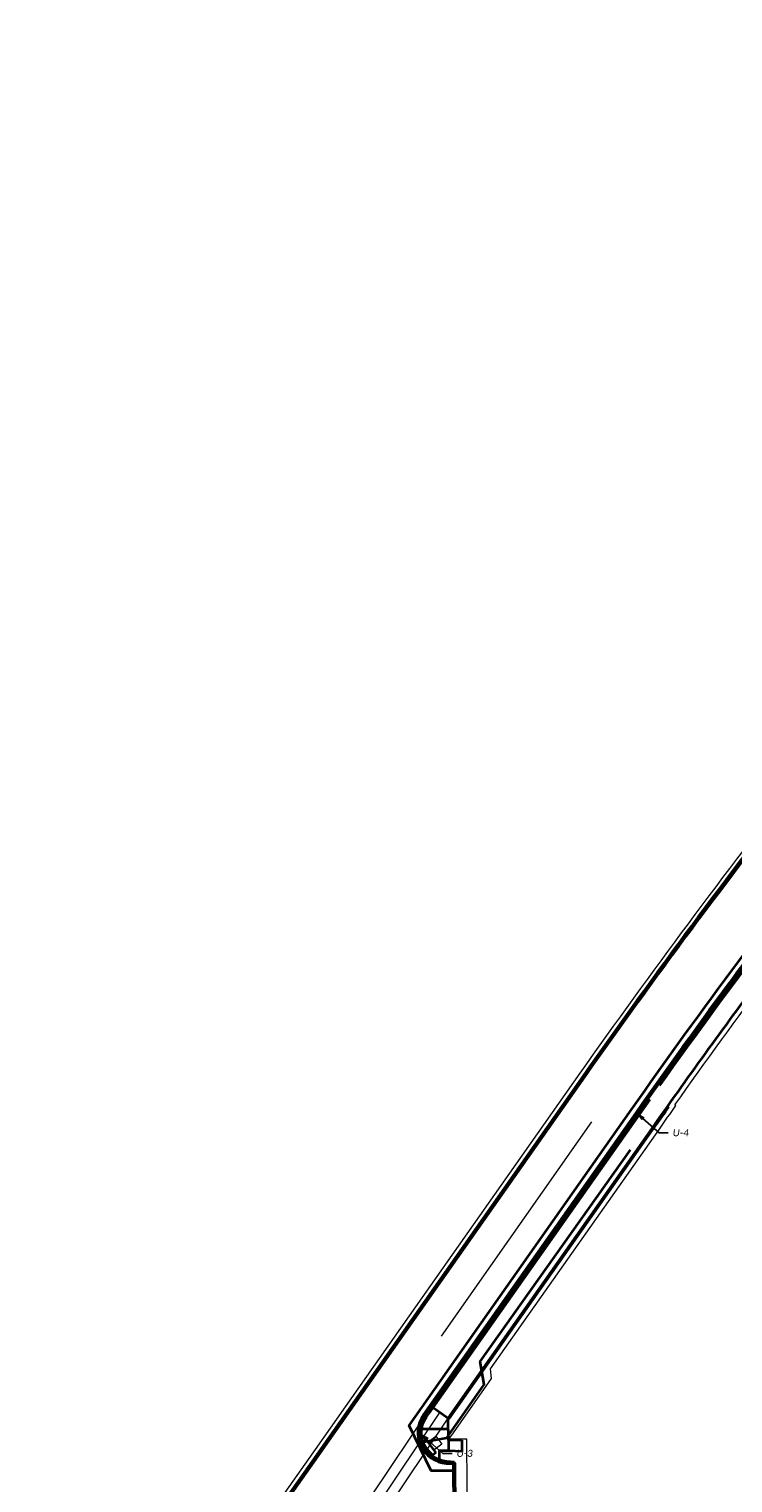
# Model space of a CAD drawing. Header units: feet. Extents: x 2211853 to 2218295, y 489956 to 492961.
# Tile 4 of 6: x 2216684 to 2216963, y 492385 to 492961. Entities that reach past the tile are written whole.
import ezdxf
from ezdxf import colors
from ezdxf.entities.mleader import LeaderData, LeaderLine
from ezdxf.math import Vec2, Vec3

# ---------------------------------------------------------------- set-up
doc = ezdxf.new("R2010")
doc.units = ezdxf.units.FT
doc.header["$LTSCALE"] = 20
doc.header["$MEASUREMENT"] = 0
for name, pattern in [('constlimit', [0]), ('underdrainpr', [0]), ('water', [0])]:
    doc.linetypes.add(name, pattern=pattern)
doc.layers.get('0').update_dxf_attribs({"lineweight": 15, "true_color": 0xc2ced6})
for name, color, linetype, lineweight, true_color in [('DR_P_Underdrain', 6, 'underdrainpr', 35, 0xff00ff), ('PV_P_Curb', 7, 'Continuous', 35, 0x00ffa1), ('PV_P_Curb_Ramp', 7, 'Continuous', 35, 0x00ffa1), ('PV_P_Saw_Cut_Line', 7, 'Continuous', 35, 0x99cc33), ('PV_P_Walk', 7, 'Continuous', 35, 0xff9ebf), ('RW_P_Const_Limits', 7, 'constlimit', 15, 0x00ffa1), ('UT_P_Water', 7, 'water', 35, 0x40e0d0)]:
    doc.layers.add(name, color=color, linetype=linetype, lineweight=lineweight, true_color=true_color)
doc.layers.add('PV_P_EOP', color=7, linetype='Continuous', lineweight=60)
for name, color, linetype, lineweight, plot in [('SC_Scratch2', 7, 'Continuous', 15, False), ('SC_Scratch3', 7, 'Continuous', 15, False), ('SC_Scratch4', 1, 'Continuous', 15, False)]:
    doc.layers.add(name, color=color, linetype=linetype, lineweight=lineweight, plot=plot)
doc.styles.add('P_Slanted - Normal Fixed Spacing', font='calibrii.ttf', dxfattribs={"height": 0.14})

# ---------------------------------------------------------------- blocks, each defined once
blk = doc.blocks.new('Dim1')
h = blk.add_hatch(color=4)
h.dxf.hatch_style = 1
h.paths.add_polyline_path([(0, 0), (-1, -0.2), (-1, 0.2)])
at = {"color": 4}
blk.add_lwpolyline([(0, 0), (-1, -0.2), (-1, 0.2), (0, 0)], dxfattribs=at)

msp = doc.modelspace()

# ---------------------------------------------------------------- linework, layer by layer
at = {"layer": 'DR_P_Underdrain', "flags": 128}
for points in [[(2217023.86, 492662.48, 0.013732), (2216933.5, 492542.5, 0.013732)], [(2216843.16, 492395.01, -0.415725), (2216840.18, 492411.78), (2216841, 492412.93)], [(2216843.79, 492395.91, -0.415725), (2216841.08, 492411.14), (2216841.9, 492412.3)]]:
    msp.add_lwpolyline(points, format="xyb", dxfattribs=at)
for points in [[(2216933.5, 492542.51), (2216933.5, 492542.51)], [(2216929.62, 492536.98), (2216841.9, 492412.3)]]:
    msp.add_lwpolyline(points, dxfattribs=at)
at = {"layer": 'PV_P_Curb'}
for p, q in [((2216937.19, 492534.05), (2216936.78, 492534.34)), ((2216850.14, 492410.29), (2216849.74, 492410.57)), ((2216852.1, 492393.17), (2216852.06, 492392.68))]:
    msp.add_line(p, q, dxfattribs=at)
for points in [[(2216852.1, 492393.17), (2216849.1, 492393.41, -0.581099), (2216840.59, 492411.49), (2216924.83, 492531.28, -0.026477), (2217103.66, 492758.96), (2217209.08, 492879.45, -0.687763), (2217229.23, 492872.03)], [(2216850.14, 492410.29), (2216931.78, 492526.39, -0.000859), (2216937.19, 492534.05, -0.000739)]]:
    msp.add_lwpolyline(points, format="xyb", dxfattribs=at)
at = {"layer": 'PV_P_Curb_Ramp'}
for p, q in [((2216842.78, 492415.47), (2216849.74, 492410.57)), ((2216840.59, 492411.49), (2216840.18, 492411.78)), ((2216840.82, 492402.07), (2216839.22, 492400.87)), ((2216840.82, 492402.07), (2216844.77, 492396.82)), ((2216855.09, 492401.84), (2216855.13, 492397.35)), ((2216839.22, 492400.87), (2216838.75, 492400.69)), ((2216839.22, 492400.87), (2216843.17, 492395.62)), ((2216844.77, 492396.82), (2216843.17, 492395.62)), ((2216843.17, 492395.62), (2216842.88, 492395.22)), ((2216846.11, 492394.05), (2216845.94, 492393.58))]:
    msp.add_line(p, q, dxfattribs=at)
for points in [[(2216855.09, 492401.84), (2216849.8, 492401.79), (2216849.74, 492410.57)], [(2216849.77, 492406.18), (2216838.57, 492406.18)], [(2216849.8, 492401.79), (2216849.84, 492397.58)], [(2216855.13, 492397.35), (2216849.84, 492397.58), (2216846.08, 492397.55), (2216846.11, 492394.05)]]:
    msp.add_lwpolyline(points, dxfattribs=at)
at = {"layer": 'PV_P_EOP'}
for points in [[(2216699.1, 492246.08, -0.016987), (2216796.11, 492393.43), (2216903.56, 492546.24, -0.026477), (2217084.09, 492776.08)], [(2217103.28, 492759.29, 0.026477), (2216924.42, 492531.57), (2216840.18, 492411.78, 0.581099), (2216849.06, 492392.91), (2216852.06, 492392.68), (2216852.09, 492389.69), (2216852.32, 492363.62)]]:
    msp.add_lwpolyline(points, format="xyb", dxfattribs=at)
at = {"layer": 'PV_P_Saw_Cut_Line'}
msp.add_line((2216852.06, 492392.68), (2216852.09, 492389.69), dxfattribs=at)
msp.add_lwpolyline([(2216852.09, 492389.69), (2216842.9, 492389.62), (2216834.21, 492407.62), (2216922.38, 492533.01, -0.026477), (2217101.4, 492760.93), (2217212.61, 492888.05), (2217231.88, 492881.54)], format="xyb", dxfattribs=at)
at = {"layer": 'PV_P_Walk'}
msp.add_lwpolyline([(2216849.73, 492410.58), (2216931.37, 492526.68, -0.006858), (2216975.24, 492587.28, -0.006857)], format="xyb", dxfattribs=at)
at = {"layer": 'RW_P_Const_Limits', "flags": 128}
msp.add_lwpolyline([(2216729.39, 492080.82), (2216727.83, 492089.04), (2216727.06, 492181.25), (2216728.42, 492198.15), (2216728.25, 492219), (2216739.85, 492237.81), (2216746.71, 492251.34), (2216747.86, 492250.62), (2216753.19, 492259.04), (2216751.92, 492259.85, -0.00111), (2216758.56, 492270.27, -0.004134), (2216783.73, 492308.85, -0.004002), (2216808.68, 492345.77, -0.121237), (2216813.32, 492349.91), (2216814.71, 492351.91), (2216825.84, 492352.01), (2216835.2, 492352.1), (2216903.38, 492352.7), (2216903.31, 492360.04), (2216903.27, 492364.55), (2216900.35, 492364.52), (2216857.4, 492364.14), (2216857.09, 492402.29), (2216849.97, 492402.23), (2216851.78, 492404.8), (2216866.87, 492426.26), (2216866.5, 492430.08), (2216933.42, 492525.24, -0.001043), (2216939.98, 492534.53), (2216939.57, 492534.81, -0.005817), (2216976.86, 492586.11, -0.000364), (2216979.24, 492589.29), (2216981.64, 492587.49, -0.002214), (2216996.16, 492606.74), (2216995.3, 492607.27), (2216992.52, 492609.39), (2216995.61, 492613.44), (2216996.98, 492613.23), (2216997.91, 492612.54), (2217004.51, 492623.54), (2217011.1, 492634.53), (2217016.3, 492641.41), (2217017.94, 492642.27), (2217026, 492652.47), (2217027.4, 492652.64, -0.005386), (2217064.41, 492698.24), (2217065.81, 492698.38, -0.006657), (2217111.55, 492752.05), (2217171.78, 492820.87), (2217171.4, 492821.2), (2217215.29, 492871.36), (2217217.54, 492869.39), (2217219.68, 492871.83), (2217219.76, 492866.12), (2217261.56, 492866.68), (2217261.34, 492883.18), (2217260.16, 492897.1), (2217269.35, 492897.22), (2217268.78, 492939.41), (2217243.6, 492961.44), (2217082.59, 492777.39, 0.026477), (2216901.93, 492547.39), (2216794.48, 492394.59, 0.016992), (2216697.36, 492247.07, -0.153287), (2216686.51, 492236.38), (2216683.53, 492225.05, -0.154494), (2216687.32, 492210.38), (2216691.03, 491763.37), (2216733.43, 491763.72), (2216733.32, 491770.73), (2216733.82, 491770.74), (2216733.19, 491812.55), (2216736.69, 491812.6), (2216736.49, 491825.67), (2216735.79, 491825.61), (2216735.84, 491847.79), (2216736.15, 491847.77), (2216735.88, 491865.55), (2216732.38, 491865.5), (2216731.93, 491895.16), (2216731.93, 491895.93), (2216730.93, 491895.92), (2216729.79, 492032.49, -0.223641), (2216747.74, 492039.23), (2216747.72, 492041.82), (2216747.47, 492067.75), (2216947.98, 492070.35), (2216947.81, 492083.65)], format="xyb", close=True, dxfattribs=at)
at = {"layer": 'SC_Scratch2', "color": 5}
msp.add_line((2216847, 492443.09), (2216906.58, 492528.11), dxfattribs=at)
at = {"layer": 'SC_Scratch3'}
msp.add_lwpolyline([(2216844.79, 492403.45), (2216847.19, 492400.26), (2216844, 492397.85), (2216841.59, 492401.04)], close=True, dxfattribs=at)
at = {"layer": 'SC_Scratch4'}
for points in [[(2216795.08, 492343.63), (2216843, 492415.09)], [(2216803.71, 492349.14), (2216846.41, 492412.8)], [(2216807.03, 492346.91), (2216849.73, 492410.58)]]:
    msp.add_lwpolyline(points, dxfattribs=at)
at = {"layer": 'UT_P_Water'}
msp.add_lwpolyline([(2216838.35, 492399.05), (2216839.85, 492401.18), (2216849.16, 492402.8), (2216863.98, 492423.89), (2216862.38, 492433.1), (2216921.93, 492516.94)], dxfattribs=at)

# ---------------------------------------------------------------- leaders
at = {"layer": 'SC_Scratch4'}
ml = msp.add_multileader_mtext('Standard', dxfattribs=at)
ml.set_content('U-4', color=7, style='P_Slanted - Normal Fixed Spacing')
ml.set_leader_properties(color=95)
ml.set_arrow_properties(name='Dim1')
ml.build(insert=Vec2(0, 0))
ml.multileader.update_dxf_attribs({"text_right_attachment_type": 3, "dogleg_length": 0.18, "arrow_head_size": 2.8, "scale": 20})
ctx = ml.context
ctx.base_point, ctx.scale, ctx.char_height, ctx.arrow_head_size, ctx.landing_gap_size, ctx.plane_origin = Vec3(2216936.91, 492523.75), 20, 2.8, 2.8, 1.8, Vec3(2216883.7, 492481.17)
ctx.right_attachment = 3
notes = []
notes.append((ctx, [(0, (1, 1, 0), (2216933.31, 492523.75), (1, 0), 3.6, [(0, [(2216924.83, 492531.28)], 0, [])])]))
ctx.mtext.insert, ctx.mtext.flow_direction = Vec3(2216938.71, 492525.17), 5
ml = msp.add_multileader_mtext('Standard', dxfattribs=at)
ml.set_content('U-3', color=7, style='P_Slanted - Normal Fixed Spacing')
ml.set_leader_properties(color=95)
ml.set_arrow_properties(name='Dim1')
ml.build(insert=Vec2(0, 0))
ml.multileader.update_dxf_attribs({"text_right_attachment_type": 3, "dogleg_length": 0.18, "arrow_head_size": 2.8, "scale": 20})
ctx = ml.context
ctx.base_point, ctx.scale, ctx.char_height, ctx.arrow_head_size, ctx.landing_gap_size, ctx.plane_origin = Vec3(2216851.23, 492396.61), 20, 2.8, 2.8, 1.8, Vec3(2216798.02, 492354.04)
ctx.right_attachment = 3
notes.append((ctx, [(0, (1, 1, 0), (2216847.63, 492396.61), (1, 0), 3.6, [(0, [(2216839.15, 492404.15)], 0, [])])]))
ctx.mtext.insert, ctx.mtext.flow_direction = Vec3(2216853.03, 492398.03), 5
for ctx, leaders in notes:
    for number, flags, end, landing, length, lines in leaders:
        leader = LeaderData()
        leader.index, (leader.has_last_leader_line, leader.has_dogleg_vector, leader.attachment_direction) = number, flags
        leader.last_leader_point, leader.dogleg_vector, leader.dogleg_length = Vec3(end), Vec3(landing), length
        for number, points, colour, breaks in lines:
            line = LeaderLine()
            line.index, line.vertices, line.color, line.breaks = number, Vec3.list(points), colors.encode_raw_color(colour), breaks
            leader.lines.append(line)
        ctx.leaders.append(leader)

doc.saveas('drawing.dxf')
